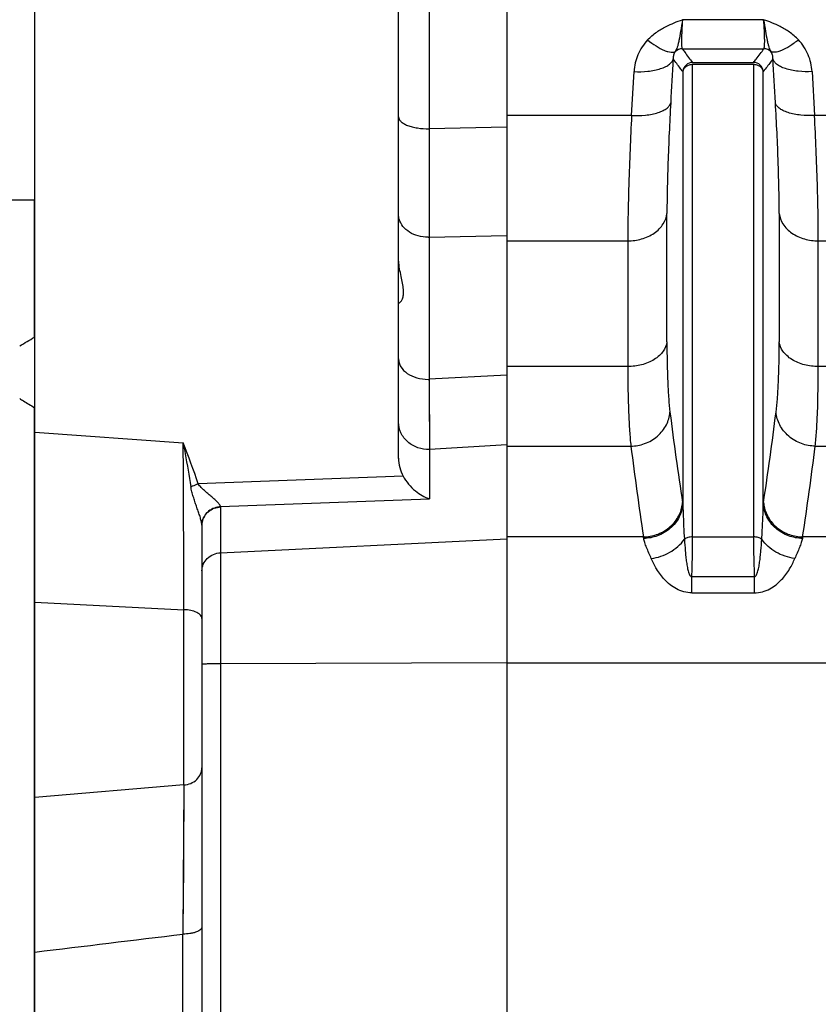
# Model space of a CAD drawing. Extents: x -1529 to 1181, y 8 to 1701.
# Tile 67 of 74: x 582 to 663, y 960 to 1060. Entities that reach past the tile are written whole.
import ezdxf

# ---------------------------------------------------------------- set-up
doc = ezdxf.new("R2010")
doc.units = 0
doc.header["$LTSCALE"] = 65.395
doc.layers.get('0').update_dxf_attribs({"linetype": 'CONTINUOUS'})

msp = doc.modelspace()

# ---------------------------------------------------------------- linework, layer by layer
at = {"color": 6, "linetype": 'CONTINUOUS'}
for p, q in [((620.19, 1015.73), (620.19, 1088.89)), ((583.19, 726.79), (583.19, 1086.95)), ((583.19, 1041.99), (563.16, 1041.99)), ((583.16, 1028.06), (583.16, 1041.99)), ((583.16, 911.87), (583.16, 1020.88)), ((600.19, 1008.94), (600.19, 953.84))]:
    msp.add_line(p, q, dxfattribs=at)
at = {"color": 2, "linetype": 'CONTINUOUS'}
for p, q in [((631.19, 1078.57), (631.19, 735)), ((650.09, 1056), (656.28, 1056)), ((656.28, 1055.78), (650.09, 1055.78)), ((583.16, 1028.06), (583.16, 1020.88))]:
    msp.add_line(p, q, dxfattribs=at)
at = {"color": 9, "linetype": 'CONTINUOUS'}
for p, q in [((623.29, 1076.38), (623.29, 1049.26)), ((657.31, 1060.35), (649.06, 1060.35)), ((649.03, 1057.4), (657.34, 1057.4)), ((650.09, 1007.75), (650.09, 1055.78)), ((656.28, 1055.78), (656.28, 1007.75)), ((643.88, 1050.6), (644.14, 1055.07)), ((649.1, 1055.08), (649.1, 1011.05)), ((657.28, 1011.05), (657.28, 1055.08)), ((662.24, 1055.07), (662.49, 1050.6)), ((643.88, 1050.6), (631.19, 1050.6)), ((668.13, 1050.6), (662.49, 1050.6)), ((631.19, 1049.43), (623.29, 1049.26)), ((647.48, 1027.57), (647.48, 1040.64)), ((658.89, 1040.63), (658.89, 1027.57)), ((623.29, 1038.22), (631.19, 1038.4)), ((623.29, 1038.22), (623.29, 1023.78)), ((631.19, 1037.85), (643.5, 1037.85)), ((643.5, 1037.85), (643.5, 1025.07)), ((662.87, 1025.07), (662.87, 1037.85)), ((662.87, 1037.85), (667.75, 1037.85)), ((643.5, 1025.07), (631.19, 1025.07)), ((667.75, 1025.07), (662.87, 1025.07)), ((631.19, 1024.21), (623.29, 1023.78)), ((623.29, 1023.78), (623.34, 1016.65)), ((623.31, 1020.91), (623.33, 1018)), ((583.19, 1018.4), (598.29, 1017.31)), ((623.33, 1018), (623.34, 1016.65)), ((631.19, 1017.12), (623.34, 1016.65)), ((623.34, 1016.65), (623.34, 1011.6)), ((631.19, 1016.97), (643.81, 1016.97)), ((662.56, 1016.97), (668.06, 1016.97)), ((620.65, 1013.92), (599.82, 1013.14)), ((602.08, 1010.82), (623.34, 1011.6)), ((602.08, 1010.79), (602.08, 931.55)), ((602.08, 1006.13), (631.19, 1007.54)), ((645.09, 1007.74), (631.19, 1007.74)), ((650.09, 1007.75), (656.28, 1007.75)), ((664.47, 1007.74), (661.28, 1007.74)), ((650.01, 1002.06), (650.01, 1003.7)), ((650.01, 1003.7), (656.36, 1003.7)), ((656.36, 1003.7), (656.36, 1002.06)), ((650.01, 1002.06), (656.36, 1002.06)), ((583.19, 1001.1), (598.36, 1000.34)), ((598.36, 982.52), (598.36, 1000.34)), ((631.19, 994.92), (602.08, 994.85)), ((631.19, 994.92), (663.92, 994.92)), ((598.36, 982.52), (583.19, 981.24)), ((598.36, 982.52), (598.26, 967.34)), ((598.36, 981.93), (598.27, 969.42)), ((598.26, 953.29), (598.26, 967.34))]:
    msp.add_line(p, q, dxfattribs=at)
msp.add_lwpolyline([(623.3, 1023.02), (623.3, 1022.29), (623.31, 1020.91)], dxfattribs=at)
for centre, radius, start, end in [((649.04, 1056.39), 1, 90.2109, 134.894), ((623.19, 1042.09), 3.87, 270, 271.5501), ((623.19, 1028.12), 4.35, 269.9995, 271.3802), ((999.65, 1064.65), 354.63, 187.1652, 188.6649), ((293.48, 1066.49), 367.99, 351.3624, 352.8076), ((-6484.33, 979.77), 7082.72, 0.166468, 0.303755), ((1003.46, 1062.08), 362.46, 187.1493, 188.6224), ((300.39, 1062.43), 365.01, 351.3827, 352.8456), ((601.69, 1010.74), 0.398, 17.6535, 21.7258), ((598.7, 1008.88), 1.49, 4.921, 7.9124), ((-184.44, 7385.16), 6465.37, 276.818797, 276.953315)]:
    msp.add_arc(centre, radius, start, end, dxfattribs=at)
at = {"color": 2, "linetype": 'CONTINUOUS'}
for centre, radius, start, end in [((657.34, 1056.39), 1, 45.1009, 89.7815), ((650.1, 1055), 1, 90.2432, 175.2607), ((656.28, 1055), 1, 4.74, 89.7421), ((552.45, 1078.52), 59.07, 299.6378, 301.326), ((602.2, 1008.68), 2.14, 93.1738, 97.2268), ((602.19, 1008.64), 2.15, 92.7835, 96.8209), ((601.47, 1010.79), 0.609, 0.035, 2.695), ((645.63, 1011.53), 3.45, 350.7324, 354.9489), ((635.76, 1009.21), 13.47, 7.8362, 8.6125), ((670.72, 1009.2), 13.57, 171.3905, 172.1619), ((660.74, 1011.53), 3.45, 185.0506, 189.1861), ((601.9, 1008.95), 1.71, 175.0179, 179.7221), ((601.91, 1008.94), 1.72, 175.308, 179.2345), ((601.9, 1008.94), 1.71, 179.2368, 179.9999), ((599.41, 1008.94), 0.775, 0.0007, 1.6877), ((636.72, 1006.12), 8.53, 9.9246, 10.8964), ((669.66, 1006.12), 8.53, 169.1035, 170.0754)]:
    msp.add_arc(centre, radius, start, end, dxfattribs=at)
at = {"color": 6, "linetype": 'CONTINUOUS'}
msp.add_ellipse((623.19, 1015.67), major_axis=(-0.26, 3.4), ratio=0.879657, start_param=1.483056, end_param=2.043176, dxfattribs=at)
at = {"color": 9, "linetype": 'CONTINUOUS'}
for points, knots in [([(645.51, 1058.3), (645.79, 1058.59), (646.39, 1059.1), (647.58, 1059.8), (648.49, 1060.15), (649.06, 1060.35)], [0, 0, 0, 0, 0.296564, 0.562791, 1, 1, 1, 1]), ([(649.06, 1060.35), (649, 1059.96), (648.88, 1059.25), (648.74, 1058.42), (648.62, 1057.87), (648.54, 1057.57), (648.44, 1057.31), (648.37, 1057.17), (648.33, 1057.1)], [0, 0, 0, 0, 0.355576, 0.643991, 0.75871, 0.85381, 0.932147, 1, 1, 1, 1]), ([(649.06, 1060.35), (649.03, 1059.97), (649, 1059.42), (648.97, 1058.74), (648.96, 1058.31), (648.96, 1057.97), (648.97, 1057.7), (648.99, 1057.53), (649.01, 1057.44), (649.02, 1057.41), (649.03, 1057.4)], [0, 0, 0, 0, 0.387158, 0.553007, 0.696169, 0.814049, 0.904604, 0.966501, 0.986656, 1, 1, 1, 1]), ([(660.86, 1058.3), (660.58, 1058.59), (659.98, 1059.1), (658.79, 1059.8), (657.88, 1060.15), (657.31, 1060.35)], [0, 0, 0, 0, 0.296558, 0.562793, 1, 1, 1, 1]), ([(645.51, 1058.3), (645.1, 1057.86), (644.44, 1056.84), (644.17, 1055.66), (644.14, 1055.07)], [0, 0, 0, 0, 0.505009, 1, 1, 1, 1]), ([(645.51, 1058.3), (645.79, 1058.08), (646.34, 1057.68), (647.04, 1057.29), (647.56, 1057.1), (647.93, 1057.02), (648.2, 1057.03), (648.33, 1057.1)], [0, 0, 0, 0, 0.338983, 0.637752, 0.759752, 0.860142, 1, 1, 1, 1]), ([(660.86, 1058.3), (660.57, 1058.07), (660.02, 1057.67), (659.3, 1057.28), (658.79, 1057.09), (658.43, 1057.02), (658.17, 1057.03), (658.05, 1057.1)], [0, 0, 0, 0, 0.349924, 0.649346, 0.768775, 0.865845, 1, 1, 1, 1]), ([(662.24, 1055.07), (662.2, 1055.66), (661.94, 1056.84), (661.27, 1057.86), (660.86, 1058.3)], [0, 0, 0, 0, 0.494975, 1, 1, 1, 1]), ([(648.33, 1057.1), (648.25, 1057), (648.14, 1056.76), (648.11, 1056.5), (648.12, 1056.37)], [0, 0, 0, 0, 0.494574, 1, 1, 1, 1]), ([(649.03, 1057.4), (649.12, 1057.28), (649.46, 1056.8), (649.81, 1056.34), (650.09, 1056)], [0, 0, 0, 0, 0.245092, 1, 1, 1, 1]), ([(656.28, 1056), (656.38, 1056.11), (656.74, 1056.57), (657.09, 1057.04), (657.34, 1057.4)], [0, 0, 0, 0, 0.255106, 1, 1, 1, 1]), ([(658.26, 1056.37), (658.26, 1056.5), (658.24, 1056.76), (658.12, 1057), (658.05, 1057.1)], [0, 0, 0, 0, 0.505464, 1, 1, 1, 1]), ([(644.14, 1055.07), (644.6, 1055.05), (645.3, 1055.06), (646.2, 1055.2), (646.82, 1055.35), (647.33, 1055.55), (647.73, 1055.8), (648, 1056.07), (648.1, 1056.27), (648.12, 1056.37)], [0, 0, 0, 0, 0.317306, 0.47377, 0.618442, 0.744566, 0.849172, 0.932398, 1, 1, 1, 1]), ([(649.1, 1055.08), (649.01, 1055.19), (648.67, 1055.61), (648.35, 1056.04), (648.12, 1056.37)], [0, 0, 0, 0, 0.254566, 1, 1, 1, 1]), ([(658.26, 1056.37), (658.18, 1056.26), (657.87, 1055.82), (657.53, 1055.4), (657.28, 1055.08)], [0, 0, 0, 0, 0.24542, 1, 1, 1, 1]), ([(662.24, 1055.07), (661.77, 1055.05), (661.07, 1055.06), (660.17, 1055.2), (659.56, 1055.35), (659.04, 1055.55), (658.64, 1055.8), (658.38, 1056.07), (658.28, 1056.27), (658.26, 1056.37)], [0, 0, 0, 0, 0.317306, 0.473771, 0.618443, 0.744566, 0.849172, 0.932398, 1, 1, 1, 1]), ([(643.88, 1050.6), (644.35, 1050.58), (645.05, 1050.6), (645.95, 1050.73), (646.56, 1050.88), (647.08, 1051.09), (647.47, 1051.33), (647.74, 1051.6), (647.84, 1051.81), (647.86, 1051.9)], [0, 0, 0, 0, 0.317109, 0.473513, 0.618172, 0.744339, 0.849031, 0.932352, 1, 1, 1, 1]), ([(647.86, 1051.9), (647.75, 1049.86), (647.57, 1046.11), (647.48, 1042.35), (647.48, 1040.64)], [0, 0, 0, 0, 0.544064, 1, 1, 1, 1]), ([(662.49, 1050.6), (662.03, 1050.58), (661.33, 1050.6), (660.43, 1050.73), (659.81, 1050.88), (659.3, 1051.09), (658.9, 1051.33), (658.63, 1051.6), (658.54, 1051.81), (658.51, 1051.9)], [0, 0, 0, 0, 0.317109, 0.473513, 0.618172, 0.744339, 0.849031, 0.932351, 1, 1, 1, 1]), ([(658.89, 1040.63), (658.89, 1042.35), (658.81, 1046.11), (658.63, 1049.86), (658.51, 1051.9)], [0, 0, 0, 0, 0.455916, 1, 1, 1, 1]), ([(643.88, 1050.6), (643.77, 1048.29), (643.59, 1044.04), (643.5, 1039.79), (643.5, 1037.85)], [0, 0, 0, 0, 0.544045, 1, 1, 1, 1]), ([(662.87, 1037.85), (662.87, 1039.79), (662.79, 1044.04), (662.61, 1048.29), (662.49, 1050.6)], [0, 0, 0, 0, 0.455955, 1, 1, 1, 1]), ([(620.19, 1050.48), (620.19, 1050.39), (620.24, 1050.21), (620.43, 1049.98), (620.73, 1049.76), (621.12, 1049.58), (621.59, 1049.44), (622.32, 1049.29), (622.9, 1049.25), (623.29, 1049.26)], [0, 0, 0, 0, 0.070369, 0.152848, 0.253903, 0.374888, 0.514084, 0.667946, 1, 1, 1, 1]), ([(643.5, 1037.85), (643.97, 1037.85), (644.92, 1037.98), (646.2, 1038.56), (647.14, 1039.48), (647.44, 1040.26), (647.48, 1040.63)], [0, 0, 0, 0, 0.267813, 0.540028, 0.787885, 1, 1, 1, 1]), ([(658.89, 1040.63), (658.94, 1040.26), (659.24, 1039.48), (660.18, 1038.56), (661.45, 1037.98), (662.4, 1037.85), (662.87, 1037.85)], [0, 0, 0, 0, 0.212115, 0.459972, 0.732187, 1, 1, 1, 1]), ([(623.19, 1038.22), (622.85, 1038.22), (622.19, 1038.3), (621.3, 1038.68), (620.6, 1039.27), (620.33, 1039.79), (620.25, 1040.06)], [0, 0, 0, 0, 0.273527, 0.535183, 0.77726, 1, 1, 1, 1]), ([(647.48, 1027.57), (647.43, 1027.24), (647.21, 1026.72), (646.71, 1026.16), (646.19, 1025.76), (645.57, 1025.45), (644.68, 1025.15), (643.97, 1025.07), (643.5, 1025.07)], [0, 0, 0, 0, 0.200782, 0.318003, 0.445886, 0.58241, 0.723529, 1, 1, 1, 1]), ([(647.48, 1027.57), (647.48, 1026.19), (647.51, 1024.26), (647.64, 1021.88), (647.74, 1020.87), (647.79, 1020.42)], [0, 0, 0, 0, 0.577409, 0.809242, 1, 1, 1, 1]), ([(658.58, 1020.42), (658.64, 1020.87), (658.73, 1021.88), (658.87, 1024.26), (658.89, 1026.19), (658.89, 1027.57)], [0, 0, 0, 0, 0.190763, 0.422601, 1, 1, 1, 1]), ([(662.87, 1025.07), (662.4, 1025.07), (661.69, 1025.15), (660.8, 1025.45), (660.19, 1025.76), (659.67, 1026.16), (659.16, 1026.72), (658.94, 1027.24), (658.89, 1027.57)], [0, 0, 0, 0, 0.276471, 0.41759, 0.554114, 0.681997, 0.799219, 1, 1, 1, 1]), ([(620.19, 1025.85), (620.19, 1025.71), (620.23, 1025.43), (620.47, 1024.89), (621.07, 1024.3), (622.05, 1023.87), (622.8, 1023.77), (623.19, 1023.77)], [0, 0, 0, 0, 0.102038, 0.208113, 0.441902, 0.710023, 1, 1, 1, 1]), ([(643.5, 1025.07), (643.5, 1023.51), (643.53, 1021.32), (643.66, 1018.62), (643.76, 1017.48), (643.81, 1016.97)], [0, 0, 0, 0, 0.577308, 0.809203, 1, 1, 1, 1]), ([(662.56, 1016.97), (662.62, 1017.48), (662.71, 1018.62), (662.84, 1021.32), (662.87, 1023.51), (662.87, 1025.07)], [0, 0, 0, 0, 0.190797, 0.422692, 1, 1, 1, 1]), ([(643.81, 1016.97), (644.29, 1016.98), (645.27, 1017.16), (646.35, 1017.79), (647.04, 1018.51), (647.55, 1019.3), (647.75, 1019.98), (647.79, 1020.42)], [0, 0, 0, 0, 0.247952, 0.510683, 0.641237, 0.767664, 1, 1, 1, 1]), ([(662.56, 1016.97), (662.09, 1016.98), (661.11, 1017.16), (660.02, 1017.79), (659.33, 1018.51), (658.82, 1019.3), (658.62, 1019.98), (658.58, 1020.42)], [0, 0, 0, 0, 0.248171, 0.51098, 0.641507, 0.767871, 1, 1, 1, 1]), ([(623.34, 1016.65), (622.94, 1016.63), (622.13, 1016.74), (621.25, 1017.25), (620.71, 1017.82), (620.32, 1018.48), (620.19, 1019.05), (620.19, 1019.43)], [0, 0, 0, 0, 0.258272, 0.511835, 0.636492, 0.759341, 1, 1, 1, 1]), ([(600.17, 1009.09), (600.16, 1009.22), (600.09, 1009.5), (599.96, 1009.92), (599.8, 1010.38), (599.63, 1010.86), (599.47, 1011.34), (599.31, 1011.84), (599.16, 1012.34), (599.08, 1012.68), (599.06, 1012.85)], [0, 0, 0, 0, 0.100806, 0.217454, 0.341683, 0.470083, 0.600863, 0.733087, 0.866269, 1, 1, 1, 1]), ([(602.06, 1010.89), (602.03, 1010.97), (601.91, 1011.13), (601.69, 1011.37), (601.41, 1011.63), (601.1, 1011.89), (600.77, 1012.17), (600.43, 1012.46), (600.1, 1012.77), (599.9, 1013.01), (599.82, 1013.14)], [0, 0, 0, 0, 0.080752, 0.185238, 0.30513, 0.434768, 0.570755, 0.711063, 0.854447, 1, 1, 1, 1]), ([(649.1, 1011.05), (649.1, 1010.76), (649.14, 1009.58), (649.2, 1008.4), (649.25, 1007.5)], [0, 0, 0, 0, 0.243511, 1, 1, 1, 1]), ([(657.12, 1007.5), (657.14, 1007.8), (657.2, 1008.99), (657.26, 1010.17), (657.28, 1011.05)], [0, 0, 0, 0, 0.256124, 1, 1, 1, 1]), ([(645.89, 1005.55), (645.73, 1005.92), (645.49, 1006.45), (645.23, 1007.13), (645.14, 1007.45), (645.12, 1007.59)], [0, 0, 0, 0, 0.557719, 0.79545, 1, 1, 1, 1]), ([(645.89, 1005.55), (646.54, 1005.63), (647.83, 1006.06), (648.88, 1006.96), (649.25, 1007.5)], [0, 0, 0, 0, 0.498667, 1, 1, 1, 1]), ([(650.09, 1007.75), (649.93, 1007.75), (649.64, 1007.71), (649.36, 1007.59), (649.25, 1007.5)], [0, 0, 0, 0, 0.545228, 1, 1, 1, 1]), ([(649.25, 1007.5), (649.28, 1007.11), (649.32, 1006.52), (649.39, 1005.73), (649.46, 1005.17), (649.55, 1004.65), (649.64, 1004.25), (649.74, 1003.98), (649.81, 1003.83), (649.9, 1003.73), (649.98, 1003.7), (650.01, 1003.7)], [0, 0, 0, 0, 0.298825, 0.447431, 0.591611, 0.727539, 0.848315, 0.89967, 0.9422, 0.974746, 1, 1, 1, 1]), ([(650.01, 1003.7), (650.03, 1004.06), (650.07, 1005.4), (650.09, 1006.75), (650.09, 1007.75)], [0, 0, 0, 0, 0.262998, 1, 1, 1, 1]), ([(657.12, 1007.5), (657.02, 1007.59), (656.74, 1007.71), (656.44, 1007.75), (656.28, 1007.75)], [0, 0, 0, 0, 0.454772, 1, 1, 1, 1]), ([(656.28, 1007.75), (656.28, 1007.43), (656.29, 1006.08), (656.32, 1004.73), (656.36, 1003.7)], [0, 0, 0, 0, 0.234071, 1, 1, 1, 1]), ([(656.36, 1003.7), (656.39, 1003.7), (656.47, 1003.73), (656.56, 1003.83), (656.64, 1003.98), (656.73, 1004.25), (656.83, 1004.65), (656.91, 1005.17), (656.98, 1005.73), (657.05, 1006.52), (657.1, 1007.11), (657.12, 1007.5)], [0, 0, 0, 0, 0.025256, 0.057804, 0.100332, 0.151685, 0.272461, 0.408385, 0.552568, 0.701176, 1, 1, 1, 1]), ([(660.48, 1005.55), (659.81, 1005.64), (658.52, 1006.07), (657.49, 1006.97), (657.12, 1007.5)], [0, 0, 0, 0, 0.514155, 1, 1, 1, 1]), ([(661.26, 1007.59), (661.23, 1007.45), (661.14, 1007.13), (660.88, 1006.45), (660.64, 1005.92), (660.48, 1005.55)], [0, 0, 0, 0, 0.204548, 0.442277, 1, 1, 1, 1]), ([(600.19, 1004.28), (600.19, 1004.51), (600.29, 1004.99), (600.71, 1005.59), (601.34, 1006), (601.83, 1006.12), (602.08, 1006.13)], [0, 0, 0, 0, 0.241483, 0.487916, 0.741355, 1, 1, 1, 1]), ([(650.01, 1002.06), (649.74, 1002.06), (649.19, 1002.13), (648.2, 1002.52), (647.23, 1003.32), (646.43, 1004.42), (646.05, 1005.18), (645.89, 1005.55)], [0, 0, 0, 0, 0.14564, 0.287785, 0.553112, 0.791115, 1, 1, 1, 1]), ([(656.36, 1002.06), (656.64, 1002.06), (657.19, 1002.13), (658.17, 1002.52), (659.15, 1003.32), (659.95, 1004.42), (660.33, 1005.18), (660.48, 1005.55)], [0, 0, 0, 0, 0.14564, 0.287785, 0.553112, 0.791115, 1, 1, 1, 1]), ([(600.19, 999.46), (600.19, 999.51), (600.16, 999.63), (600.06, 999.79), (599.89, 999.94), (599.55, 1000.13), (599.04, 1000.28), (598.59, 1000.33), (598.36, 1000.34)], [0, 0, 0, 0, 0.072311, 0.157084, 0.260935, 0.38521, 0.682421, 1, 1, 1, 1]), ([(602.08, 994.85), (601.96, 994.85), (601.71, 994.85), (601.36, 994.84), (601.04, 994.83), (600.75, 994.82), (600.52, 994.81), (600.37, 994.8), (600.27, 994.79), (600.23, 994.78), (600.2, 994.77), (600.19, 994.77), (600.19, 994.76)], [0, 0, 0, 0, 0.197104, 0.385156, 0.557443, 0.707785, 0.830817, 0.922182, 0.954965, 0.978785, 0.993576, 1, 1, 1, 1]), ([(598.36, 982.52), (598.59, 982.54), (599.07, 982.64), (599.68, 983.02), (600.09, 983.59), (600.19, 984.03), (600.19, 984.24)], [0, 0, 0, 0, 0.255525, 0.520727, 0.772975, 1, 1, 1, 1]), ([(600.19, 968.06), (600.19, 968.02), (600.16, 967.92), (600.05, 967.78), (599.86, 967.66), (599.61, 967.55), (599.31, 967.46), (598.85, 967.37), (598.5, 967.35), (598.26, 967.34)], [0, 0, 0, 0, 0.060636, 0.136831, 0.236959, 0.362046, 0.509096, 0.670379, 1, 1, 1, 1])]:
    msp.add_open_spline(points, degree=3, knots=knots, dxfattribs=at)
at = {"color": 2, "linetype": 'CONTINUOUS'}
for points, knots in [([(657.34, 1057.4), (657.35, 1057.41), (657.36, 1057.44), (657.39, 1057.53), (657.4, 1057.7), (657.42, 1057.97), (657.42, 1058.31), (657.41, 1058.74), (657.38, 1059.42), (657.34, 1059.97), (657.31, 1060.35)], [0, 0, 0, 0, 0.013348, 0.0335, 0.095397, 0.185951, 0.303832, 0.446993, 0.612842, 1, 1, 1, 1]), ([(657.31, 1060.35), (657.38, 1059.96), (657.49, 1059.25), (657.63, 1058.42), (657.75, 1057.87), (657.84, 1057.57), (657.93, 1057.31), (658.01, 1057.17), (658.05, 1057.1)], [0, 0, 0, 0, 0.355575, 0.643986, 0.758707, 0.853809, 0.932147, 1, 1, 1, 1]), ([(650.09, 1055.78), (649.97, 1055.78), (649.73, 1055.75), (649.42, 1055.6), (649.19, 1055.37), (649.11, 1055.18), (649.1, 1055.08)], [0, 0, 0, 0, 0.275418, 0.537392, 0.778055, 1, 1, 1, 1]), ([(657.28, 1055.08), (657.26, 1055.18), (657.19, 1055.37), (656.96, 1055.6), (656.64, 1055.75), (656.4, 1055.78), (656.28, 1055.78)], [0, 0, 0, 0, 0.221945, 0.462608, 0.724582, 1, 1, 1, 1]), ([(581.66, 1021.81), (581.78, 1021.73), (582.29, 1021.43), (582.79, 1021.12), (583.16, 1020.88)], [0, 0, 0, 0, 0.250916, 1, 1, 1, 1]), ([(598.29, 1017.31), (598.36, 1016.94), (598.62, 1015.46), (598.88, 1013.97), (599.06, 1012.85)], [0, 0, 0, 0, 0.249292, 1, 1, 1, 1]), ([(599.06, 1012.85), (599.12, 1012.88), (599.37, 1012.98), (599.63, 1013.08), (599.82, 1013.14)], [0, 0, 0, 0, 0.239875, 1, 1, 1, 1]), ([(601.93, 1010.8), (601.71, 1010.77), (601.28, 1010.65), (600.72, 1010.27), (600.33, 1009.72), (600.21, 1009.3), (600.19, 1009.1)], [0, 0, 0, 0, 0.250251, 0.51114, 0.765385, 1, 1, 1, 1]), ([(600.19, 1009.08), (600.21, 1009.29), (600.33, 1009.71), (600.71, 1010.24), (601.27, 1010.62), (601.71, 1010.75), (601.93, 1010.77)], [0, 0, 0, 0, 0.24198, 0.488755, 0.741865, 1, 1, 1, 1]), ([(645.09, 1007.74), (645.54, 1007.75), (646.48, 1007.91), (647.52, 1008.49), (648.21, 1009.16), (648.74, 1009.9), (648.97, 1010.55), (649.04, 1010.97)], [0, 0, 0, 0, 0.245683, 0.506739, 0.637185, 0.764292, 1, 1, 1, 1]), ([(649.1, 1011.05), (649.06, 1010.61), (648.86, 1009.93), (648.35, 1009.14), (647.66, 1008.42), (646.57, 1007.79), (645.59, 1007.6), (645.12, 1007.59)], [0, 0, 0, 0, 0.231055, 0.357214, 0.487782, 0.751203, 1, 1, 1, 1]), ([(661.26, 1007.59), (660.78, 1007.6), (659.8, 1007.79), (658.71, 1008.42), (658.02, 1009.14), (657.52, 1009.93), (657.32, 1010.61), (657.28, 1011.05)], [0, 0, 0, 0, 0.248797, 0.512218, 0.642786, 0.768945, 1, 1, 1, 1]), ([(657.33, 1010.98), (657.4, 1010.55), (657.64, 1009.91), (658.16, 1009.16), (658.85, 1008.49), (659.9, 1007.91), (660.83, 1007.75), (661.28, 1007.74)], [0, 0, 0, 0, 0.235641, 0.362738, 0.493188, 0.754279, 1, 1, 1, 1])]:
    msp.add_open_spline(points, degree=3, knots=knots, dxfattribs=at)
at = {"color": 9, "linetype": 'CONTINUOUS'}
for points in [[(648.12, 1056.37), (648.03, 1054.88), (647.94, 1053.39), (647.86, 1051.9)], [(658.51, 1051.9), (658.43, 1053.39), (658.34, 1054.88), (658.26, 1056.37)], [(620.25, 1040.06), (620.21, 1040.22), (620.19, 1040.38), (620.19, 1040.55)], [(602.08, 1010.82), (602.08, 1010.83), (602.08, 1010.85), (602.07, 1010.86)], [(600.19, 1008.96), (600.19, 1008.98), (600.19, 1008.99), (600.18, 1009.01)]]:
    msp.add_open_spline(points, degree=3, dxfattribs=at)
at = {"color": 6, "linetype": 'CONTINUOUS'}
for points, knots in [([(623.29, 1049.26), (623.29, 1048.22), (623.3, 1044.54), (623.3, 1040.86), (623.29, 1038.22)], [0, 0, 0, 0, 0.281928, 1, 1, 1, 1]), ([(620.28, 1031.56), (620.34, 1031.58), (620.46, 1031.72), (620.61, 1031.99), (620.7, 1032.41), (620.69, 1032.94), (620.6, 1033.57), (620.39, 1034.52), (620.23, 1035.27), (620.2, 1035.79)], [0, 0, 0, 0, 0.045282, 0.116489, 0.212574, 0.334202, 0.479593, 0.64322, 1, 1, 1, 1]), ([(620.23, 1031.54), (620.24, 1031.54), (620.25, 1031.54), (620.27, 1031.55), (620.28, 1031.56)], [0, 0, 0, 0, 0.215882, 1, 1, 1, 1]), ([(620.65, 1013.92), (620.96, 1013.35), (621.76, 1012.4), (622.82, 1011.78), (623.34, 1011.6)], [0, 0, 0, 0, 0.538961, 1, 1, 1, 1])]:
    msp.add_open_spline(points, degree=3, knots=knots, dxfattribs=at)
at = {"color": 2, "linetype": 'CONTINUOUS'}
msp.add_open_spline([(599.82, 1013.14), (599.34, 1014.54), (598.82, 1015.93), (598.29, 1017.31)], degree=3, dxfattribs=at)

doc.saveas('drawing.dxf')
